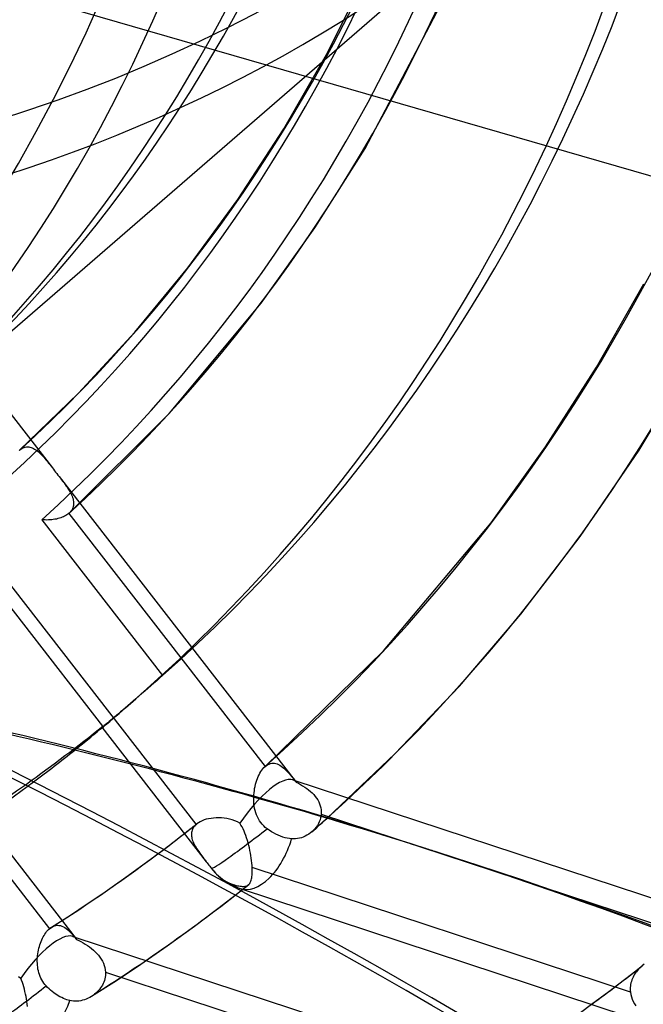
# Model space of a CAD drawing. Header units: millimetres. Extents: x -216 to 210, y -272 to 267.
# Tile 56 of 87: x 47 to 61, y -49 to -27. Entities that reach past the tile are written whole.
import ezdxf

# ---------------------------------------------------------------- set-up
doc = ezdxf.new("R2010")
doc.units = ezdxf.units.MM
doc.layers.add('MAIN-1', color=7, linetype='Continuous')

msp = doc.modelspace()

# ---------------------------------------------------------------- linework, layer by layer
at = {"layer": 'MAIN-1'}
for p, q in [((-8.004, -10.478), (66.404, -31.958)), ((58.413, -24.004), (45.713, -35.002)), ((53.984, -27.753), (54.867, -26.002)), ((54.851, -29.858), (56.533, -26.664)), ((53.027, -29.419), (53.984, -27.753)), ((51.998, -31.002), (53.027, -29.419)), ((53.728, -31.641), (54.851, -29.858)), ((50.878, -32.531), (51.998, -31.002)), ((52.522, -33.328), (53.728, -31.641)), ((49.688, -33.976), (50.878, -32.531)), ((60.036, -34.762), (61.098, -32.89)), ((50.465, -35.792), (52.522, -33.328)), ((48.431, -35.339), (49.688, -33.976)), ((60.991, -36.616), (62.205, -34.595)), ((46.046, -34.701), (47.842, -37.016)), ((58.893, -36.548), (60.036, -34.762)), ((47.102, -36.625), (48.431, -35.339)), ((48.217, -38.03), (50.465, -35.792)), ((47.109, -36.619), (47.11, -36.618)), ((47.11, -36.618), (47.134, -36.598)), ((47.134, -36.598), (47.159, -36.582)), ((47.159, -36.582), (47.184, -36.569)), ((47.184, -36.569), (47.21, -36.558)), ((47.21, -36.558), (47.236, -36.551)), ((47.236, -36.551), (47.262, -36.547)), ((47.262, -36.547), (47.288, -36.546)), ((47.288, -36.546), (47.314, -36.547)), ((47.314, -36.547), (47.34, -36.551)), ((47.34, -36.551), (47.366, -36.558)), ((47.366, -36.558), (47.392, -36.568)), ((47.392, -36.568), (47.418, -36.58)), ((47.418, -36.58), (47.444, -36.594)), ((47.444, -36.594), (47.47, -36.61)), ((47.47, -36.61), (47.495, -36.629)), ((57.675, -38.244), (58.893, -36.548)), ((59.67, -38.557), (60.991, -36.616)), ((47.495, -36.629), (47.521, -36.649)), ((47.521, -36.649), (47.547, -36.671)), ((47.547, -36.671), (47.572, -36.696)), ((47.572, -36.696), (47.598, -36.721)), ((47.598, -36.721), (47.624, -36.749)), ((47.624, -36.749), (47.65, -36.778)), ((47.65, -36.778), (47.676, -36.808)), ((47.676, -36.808), (47.703, -36.84)), ((47.703, -36.84), (47.73, -36.873)), ((47.73, -36.873), (47.757, -36.907)), ((47.757, -36.907), (47.785, -36.942)), ((47.785, -36.942), (47.813, -36.978)), ((47.813, -36.978), (47.842, -37.015)), ((47.842, -37.015), (47.866, -37.047)), ((47.866, -37.047), (47.891, -37.079)), ((47.891, -37.079), (47.916, -37.111)), ((47.916, -37.111), (47.941, -37.143)), ((47.941, -37.143), (47.967, -37.176)), ((47.967, -37.176), (47.992, -37.209)), ((47.992, -37.208), (53.306, -44.057)), ((47.992, -37.209), (48.021, -37.246)), ((48.021, -37.246), (48.049, -37.283)), ((48.049, -37.283), (48.077, -37.319)), ((48.077, -37.319), (48.104, -37.355)), ((48.104, -37.355), (48.13, -37.39)), ((48.13, -37.39), (48.154, -37.425)), ((48.154, -37.425), (48.178, -37.459)), ((48.178, -37.459), (48.2, -37.492)), ((48.2, -37.492), (48.22, -37.525)), ((48.22, -37.525), (48.239, -37.558)), ((48.239, -37.558), (48.256, -37.59)), ((48.256, -37.59), (48.272, -37.621)), ((48.272, -37.621), (48.285, -37.652)), ((48.285, -37.652), (48.296, -37.683)), ((48.296, -37.683), (48.305, -37.713)), ((48.305, -37.713), (48.312, -37.743)), ((48.29, -37.936), (48.276, -37.961)), ((48.301, -37.911), (48.29, -37.936)), ((48.309, -37.884), (48.301, -37.911)), ((48.315, -37.857), (48.309, -37.884)), ((48.312, -37.743), (48.317, -37.772)), ((48.318, -37.829), (48.315, -37.857)), ((48.317, -37.772), (48.319, -37.801)), ((48.319, -37.801), (48.318, -37.829)), ((47.934, -38.162), (47.9, -38.169)), ((47.967, -38.154), (47.934, -38.162)), ((48, -38.145), (47.967, -38.154)), ((48.031, -38.135), (48, -38.145)), ((48.061, -38.124), (48.031, -38.135)), ((48.09, -38.112), (48.061, -38.124)), ((48.117, -38.098), (48.09, -38.112)), ((48.143, -38.084), (48.117, -38.098)), ((48.167, -38.069), (48.143, -38.084)), ((48.19, -38.053), (48.167, -38.069)), ((48.211, -38.036), (48.19, -38.053)), ((48.212, -38.035), (48.211, -38.036)), ((48.211, -38.036), (52.611, -43.706)), ((48.213, -38.034), (48.212, -38.035)), ((48.214, -38.033), (48.213, -38.034)), ((48.215, -38.032), (48.214, -38.033)), ((48.216, -38.031), (48.215, -38.032)), ((48.218, -38.03), (48.216, -38.031)), ((48.24, -38.008), (48.218, -38.03)), ((48.259, -37.985), (48.24, -38.008)), ((48.276, -37.961), (48.259, -37.985)), ((47.641, -38.182), (47.603, -38.179)), ((47.603, -38.179), (50.313, -41.671)), ((47.679, -38.184), (47.641, -38.182)), ((47.717, -38.185), (47.679, -38.184)), ((47.755, -38.184), (47.717, -38.185)), ((47.792, -38.182), (47.755, -38.184)), ((47.828, -38.179), (47.792, -38.182)), ((47.864, -38.174), (47.828, -38.179)), ((47.9, -38.169), (47.864, -38.174)), ((55.261, -41.118), (57.675, -38.244)), ((58.342, -40.293), (59.67, -38.557)), ((48.971, -42.804), (46.269, -39.321)), ((51.065, -45.003), (46.677, -39.347)), ((56.967, -41.904), (58.342, -40.293)), ((43.143, -40.825), (48.374, -47.566)), ((52.608, -43.709), (55.261, -41.118)), ((43.388, -41.687), (47.777, -47.342)), ((50.313, -41.671), (50.247, -41.728)), ((50.05, -41.9), (49.984, -41.958)), ((50.115, -41.843), (50.05, -41.9)), ((50.181, -41.786), (50.115, -41.843)), ((50.247, -41.728), (50.181, -41.786)), ((55.52, -43.427), (56.967, -41.904)), ((49.782, -42.133), (49.715, -42.192)), ((49.85, -42.075), (49.782, -42.133)), ((49.917, -42.016), (49.85, -42.075)), ((49.984, -41.958), (49.917, -42.016)), ((49.535, -42.347), (49.478, -42.396)), ((49.479, -42.396), (49.712, -42.194)), ((49.593, -42.297), (49.535, -42.347)), ((49.653, -42.245), (49.593, -42.297)), ((49.715, -42.192), (49.653, -42.245)), ((49.278, -42.566), (49.234, -42.603)), ((49.324, -42.527), (49.278, -42.566)), ((49.372, -42.486), (49.324, -42.527)), ((49.424, -42.442), (49.372, -42.486)), ((49.478, -42.396), (49.424, -42.442)), ((49.005, -42.79), (48.987, -42.804)), ((49.027, -42.772), (49.005, -42.79)), ((49.053, -42.752), (49.027, -42.772)), ((49.083, -42.728), (49.053, -42.752)), ((49.116, -42.7), (49.083, -42.728)), ((49.153, -42.67), (49.116, -42.7)), ((49.192, -42.638), (49.153, -42.67)), ((49.234, -42.603), (49.192, -42.638)), ((48.952, -42.826), (49.595, -43.654)), ((48.953, -42.825), (48.954, -42.823)), ((48.955, -42.825), (48.953, -42.826)), ((48.953, -42.826), (48.953, -42.825)), ((48.954, -42.823), (48.957, -42.819)), ((48.962, -42.821), (48.955, -42.825)), ((48.957, -42.819), (48.96, -42.815)), ((48.96, -42.815), (48.965, -42.81)), ((48.972, -42.814), (48.962, -42.821)), ((48.965, -42.81), (48.971, -42.804)), ((48.987, -42.804), (48.972, -42.814)), ((53.998, -44.868), (55.52, -43.427)), ((49.595, -43.654), (51.292, -45.841)), ((52.639, -43.684), (52.668, -43.666)), ((52.668, -43.666), (52.698, -43.652)), ((52.698, -43.652), (52.728, -43.642)), ((52.728, -43.642), (52.758, -43.636)), ((52.758, -43.636), (52.789, -43.634)), ((52.789, -43.634), (52.819, -43.636)), ((52.819, -43.636), (52.85, -43.642)), ((52.85, -43.642), (52.88, -43.651)), ((52.88, -43.651), (52.91, -43.663)), ((52.91, -43.663), (52.94, -43.679)), ((52.94, -43.679), (52.97, -43.698)), ((52.456, -43.932), (52.474, -43.893)), ((52.474, -43.893), (52.494, -43.856)), ((52.494, -43.856), (52.514, -43.821)), ((52.514, -43.821), (52.536, -43.789)), ((52.536, -43.789), (52.559, -43.76)), ((52.559, -43.76), (52.583, -43.733)), ((52.583, -43.733), (52.608, -43.709)), ((52.608, -43.709), (52.609, -43.708)), ((52.608, -43.709), (52.608, -43.709)), ((52.609, -43.708), (52.61, -43.707)), ((52.609, -43.708), (52.609, -43.708)), ((52.61, -43.707), (52.611, -43.706)), ((52.61, -43.707), (52.61, -43.707)), ((52.611, -43.706), (52.639, -43.684)), ((52.97, -43.698), (53, -43.72)), ((53, -43.72), (53.03, -43.744)), ((53.03, -43.744), (53.06, -43.771)), ((53.06, -43.771), (53.09, -43.801)), ((53.09, -43.801), (53.12, -43.832)), ((53.12, -43.832), (53.15, -43.866)), ((53.15, -43.866), (53.181, -43.901)), ((53.181, -43.901), (53.212, -43.939)), ((52.386, -44.152), (52.397, -44.106)), ((52.397, -44.106), (52.409, -44.06)), ((52.409, -44.06), (52.423, -44.016)), ((52.423, -44.016), (52.439, -43.973)), ((52.439, -43.973), (52.456, -43.932)), ((53.212, -43.939), (53.244, -43.978)), ((53.232, -44.005), (82.53, -53.648)), ((53.244, -43.978), (53.276, -44.018)), ((53.276, -44.018), (53.309, -44.06)), ((53.309, -44.06), (53.357, -44.084)), ((53.357, -44.084), (53.405, -44.11)), ((53.405, -44.11), (53.451, -44.138)), ((52.358, -44.345), (52.363, -44.296)), ((52.363, -44.296), (52.369, -44.248)), ((52.369, -44.248), (52.376, -44.2)), ((52.376, -44.2), (52.386, -44.152)), ((53.451, -44.138), (53.497, -44.167)), ((53.497, -44.167), (53.542, -44.197)), ((53.542, -44.197), (53.585, -44.23)), ((53.585, -44.23), (53.626, -44.264)), ((53.626, -44.264), (53.664, -44.3)), ((53.664, -44.3), (53.7, -44.337)), ((53.7, -44.337), (53.733, -44.376)), ((52.356, -44.394), (52.358, -44.345)), ((52.356, -44.445), (52.356, -44.394)), ((52.358, -44.496), (52.356, -44.445)), ((52.361, -44.546), (52.358, -44.496)), ((52.368, -44.596), (52.361, -44.546)), ((53.733, -44.376), (53.763, -44.416)), ((53.763, -44.416), (53.789, -44.457)), ((53.789, -44.457), (53.812, -44.5)), ((53.812, -44.5), (53.832, -44.544)), ((53.832, -44.544), (53.847, -44.588)), ((52.376, -44.645), (52.368, -44.596)), ((52.387, -44.694), (52.376, -44.645)), ((52.401, -44.742), (52.387, -44.694)), ((52.418, -44.789), (52.401, -44.742)), ((53.847, -44.588), (53.858, -44.634)), ((53.858, -44.634), (53.866, -44.68)), ((53.868, -44.772), (53.863, -44.816)), ((53.866, -44.68), (53.869, -44.726)), ((53.869, -44.726), (53.868, -44.772)), ((53.868, -44.772), (62.368, -47.57)), ((51.032, -45.028), (51.078, -44.992)), ((51.065, -45.003), (51.044, -45.023)), ((51.067, -45.001), (51.065, -45.003)), ((51.069, -44.999), (51.067, -45.001)), ((51.071, -44.997), (51.069, -44.999)), ((51.074, -44.995), (51.071, -44.997)), ((51.076, -44.994), (51.074, -44.995)), ((51.078, -44.992), (51.076, -44.994)), ((51.114, -44.966), (51.078, -44.992)), ((51.153, -44.944), (51.114, -44.966)), ((51.196, -44.923), (51.153, -44.944)), ((51.243, -44.906), (51.196, -44.923)), ((51.292, -44.89), (51.243, -44.906)), ((51.345, -44.878), (51.292, -44.89)), ((51.399, -44.869), (51.345, -44.878)), ((51.456, -44.862), (51.399, -44.869)), ((51.513, -44.859), (51.456, -44.862)), ((51.572, -44.859), (51.513, -44.859)), ((51.632, -44.861), (51.572, -44.859)), ((51.692, -44.867), (51.632, -44.861)), ((51.753, -44.876), (51.692, -44.867)), ((51.813, -44.889), (51.753, -44.876)), ((51.872, -44.905), (51.813, -44.889)), ((51.931, -44.925), (51.872, -44.905)), ((51.988, -44.949), (51.931, -44.925)), ((52.043, -44.977), (51.988, -44.949)), ((52.069, -45.019), (52.043, -44.977)), ((52.437, -44.835), (52.418, -44.789)), ((52.46, -44.88), (52.437, -44.835)), ((52.485, -44.923), (52.46, -44.88)), ((52.513, -44.963), (52.485, -44.923)), ((52.544, -45.001), (52.513, -44.963)), ((52.578, -45.037), (52.544, -45.001)), ((53.805, -44.987), (53.782, -45.027)), ((53.825, -44.946), (53.805, -44.987)), ((53.841, -44.904), (53.825, -44.946)), ((53.83, -45.018), (53.886, -44.968)), ((53.854, -44.86), (53.841, -44.904)), ((53.863, -44.816), (53.854, -44.86)), ((53.886, -44.968), (53.942, -44.918)), ((53.942, -44.918), (53.998, -44.868)), ((50.725, -45.269), (50.802, -45.209)), ((50.802, -45.209), (50.848, -45.173)), ((50.848, -45.173), (50.894, -45.137)), ((50.894, -45.137), (50.94, -45.101)), ((50.94, -45.101), (50.986, -45.065)), ((50.961, -45.186), (50.959, -45.212)), ((50.959, -45.212), (50.959, -45.239)), ((50.966, -45.161), (50.961, -45.186)), ((50.973, -45.136), (50.966, -45.161)), ((50.982, -45.111), (50.973, -45.136)), ((50.994, -45.088), (50.982, -45.111)), ((50.986, -45.065), (51.032, -45.028)), ((51.008, -45.065), (50.994, -45.088)), ((51.025, -45.043), (51.008, -45.065)), ((51.044, -45.023), (51.025, -45.043)), ((52.093, -45.062), (52.069, -45.019)), ((52.116, -45.107), (52.093, -45.062)), ((52.138, -45.155), (52.116, -45.107)), ((52.158, -45.204), (52.138, -45.155)), ((52.177, -45.256), (52.158, -45.204)), ((52.614, -45.071), (52.578, -45.037)), ((52.653, -45.102), (52.614, -45.071)), ((52.702, -45.137), (52.653, -45.102)), ((52.751, -45.168), (52.702, -45.137)), ((52.799, -45.196), (52.751, -45.168)), ((52.849, -45.222), (52.799, -45.196)), ((52.9, -45.246), (52.849, -45.222)), ((53.587, -45.223), (53.548, -45.247)), ((53.624, -45.197), (53.587, -45.223)), ((53.659, -45.169), (53.624, -45.197)), ((53.66, -45.168), (53.659, -45.168)), ((53.659, -45.168), (53.659, -45.169)), ((53.661, -45.167), (53.66, -45.167)), ((53.66, -45.167), (53.66, -45.168)), ((53.66, -45.168), (53.66, -45.168)), ((53.661, -45.167), (53.718, -45.117)), ((53.695, -45.135), (53.661, -45.167)), ((53.661, -45.167), (53.661, -45.167)), ((53.727, -45.101), (53.695, -45.135)), ((53.718, -45.117), (53.774, -45.067)), ((53.756, -45.065), (53.727, -45.101)), ((53.782, -45.027), (53.756, -45.065)), ((53.774, -45.067), (53.83, -45.018)), ((50.417, -45.505), (50.494, -45.446)), ((50.494, -45.446), (50.571, -45.387)), ((50.571, -45.387), (50.648, -45.328)), ((50.648, -45.328), (50.725, -45.269)), ((50.959, -45.239), (50.961, -45.266)), ((50.961, -45.266), (50.965, -45.293)), ((50.965, -45.293), (50.971, -45.321)), ((50.971, -45.321), (50.979, -45.35)), ((50.979, -45.35), (50.989, -45.378)), ((50.989, -45.378), (51.001, -45.407)), ((51.001, -45.407), (51.015, -45.436)), ((51.015, -45.436), (51.029, -45.465)), ((52.195, -45.309), (52.177, -45.256)), ((52.212, -45.363), (52.195, -45.309)), ((52.228, -45.419), (52.212, -45.363)), ((52.243, -45.476), (52.228, -45.419)), ((52.953, -45.268), (52.9, -45.246)), ((53.006, -45.287), (52.953, -45.268)), ((53.057, -45.302), (53.006, -45.287)), ((53.105, -45.313), (53.057, -45.302)), ((53.154, -45.322), (53.105, -45.313)), ((53.204, -45.328), (53.154, -45.322)), ((53.248, -45.33), (53.204, -45.328)), ((53.292, -45.328), (53.248, -45.33)), ((53.337, -45.323), (53.292, -45.328)), ((53.381, -45.314), (53.337, -45.323)), ((53.424, -45.302), (53.381, -45.314)), ((53.466, -45.287), (53.424, -45.302)), ((53.508, -45.268), (53.466, -45.287)), ((53.548, -45.247), (53.508, -45.268)), ((55.86, -45.434), (56.422, -45.614)), ((49.952, -45.852), (50.339, -45.564)), ((50.339, -45.564), (50.417, -45.505)), ((51.029, -45.465), (51.046, -45.495)), ((51.046, -45.495), (51.063, -45.525)), ((51.063, -45.525), (51.082, -45.554)), ((51.082, -45.554), (51.102, -45.585)), ((51.102, -45.585), (51.123, -45.615)), ((51.123, -45.615), (51.144, -45.646)), ((51.144, -45.646), (51.167, -45.677)), ((52.257, -45.532), (52.243, -45.476)), ((52.269, -45.59), (52.257, -45.532)), ((52.281, -45.647), (52.269, -45.59)), ((52.291, -45.704), (52.281, -45.647)), ((49.491, -46.185), (49.952, -45.852)), ((51.167, -45.677), (51.191, -45.709)), ((51.191, -45.709), (51.215, -45.741)), ((51.215, -45.741), (51.24, -45.774)), ((51.24, -45.774), (51.266, -45.807)), ((51.266, -45.807), (51.292, -45.841)), ((51.292, -45.841), (51.311, -45.866)), ((51.311, -45.866), (51.33, -45.89)), ((52.299, -45.761), (52.291, -45.704)), ((52.307, -45.816), (52.299, -45.761)), ((52.313, -45.87), (52.307, -45.816)), ((52.317, -45.922), (52.313, -45.87)), ((51.33, -45.89), (51.35, -45.915)), ((51.35, -45.915), (51.369, -45.94)), ((51.369, -45.94), (51.388, -45.965)), ((51.388, -45.965), (51.408, -45.99)), ((51.408, -45.99), (51.412, -45.996)), ((51.412, -45.996), (51.417, -46.002)), ((51.417, -46.002), (51.422, -46.007)), ((51.422, -46.007), (51.426, -46.013)), ((51.426, -46.013), (51.431, -46.019)), ((51.431, -46.019), (51.436, -46.025)), ((51.436, -46.025), (51.478, -46.073)), ((51.478, -46.073), (51.521, -46.118)), ((52.32, -45.973), (52.317, -45.922)), ((52.322, -46.011), (52.32, -45.973)), ((60.796, -48.763), (52.32, -45.973)), ((52.32, -46.114), (52.322, -46.081)), ((52.322, -46.047), (52.322, -46.011)), ((52.322, -46.081), (52.322, -46.047)), ((49.023, -46.513), (49.491, -46.185)), ((51.521, -46.118), (51.565, -46.159)), ((51.565, -46.159), (51.608, -46.195)), ((51.608, -46.195), (51.654, -46.229)), ((51.654, -46.229), (51.701, -46.261)), ((51.701, -46.261), (51.75, -46.29)), ((51.75, -46.29), (51.799, -46.315)), ((51.799, -46.315), (51.847, -46.335)), ((52.254, -46.341), (52.265, -46.326)), ((52.265, -46.326), (52.275, -46.31)), ((52.275, -46.31), (52.284, -46.292)), ((52.284, -46.292), (52.292, -46.273)), ((52.292, -46.273), (52.299, -46.251)), ((52.299, -46.251), (52.305, -46.227)), ((52.305, -46.227), (52.311, -46.202)), ((52.311, -46.202), (52.315, -46.174)), ((52.315, -46.174), (52.318, -46.145)), ((52.318, -46.145), (52.32, -46.114)), ((48.621, -46.787), (49.023, -46.513)), ((51.553, -46.89), (52.067, -46.492)), ((51.847, -46.335), (51.893, -46.351)), ((51.893, -46.351), (51.927, -46.361)), ((51.927, -46.361), (51.96, -46.37)), ((51.96, -46.37), (51.991, -46.378)), ((51.991, -46.378), (52.021, -46.384)), ((52.021, -46.384), (52.048, -46.389)), ((52.048, -46.389), (52.075, -46.392)), ((52.048, -46.442), (77.917, -54.957)), ((52.067, -46.492), (52.073, -46.487)), ((52.073, -46.487), (52.08, -46.482)), ((52.075, -46.392), (52.099, -46.394)), ((52.08, -46.482), (52.087, -46.476)), ((52.087, -46.476), (52.093, -46.471)), ((52.093, -46.471), (52.1, -46.466)), ((52.099, -46.394), (52.122, -46.394)), ((52.1, -46.466), (52.106, -46.461)), ((52.106, -46.461), (52.128, -46.444)), ((52.122, -46.394), (52.144, -46.393)), ((52.128, -46.444), (52.149, -46.427)), ((52.144, -46.393), (52.164, -46.39)), ((52.149, -46.427), (52.17, -46.41)), ((52.164, -46.39), (52.183, -46.386)), ((52.17, -46.41), (52.192, -46.393)), ((52.183, -46.386), (52.2, -46.38)), ((52.192, -46.393), (52.213, -46.376)), ((52.2, -46.38), (52.216, -46.372)), ((52.213, -46.376), (52.234, -46.36)), ((52.216, -46.372), (52.231, -46.362)), ((52.231, -46.362), (52.233, -46.361)), ((52.233, -46.361), (52.234, -46.359)), ((52.234, -46.359), (52.236, -46.358)), ((52.236, -46.358), (52.238, -46.356)), ((52.238, -46.356), (52.24, -46.355)), ((52.24, -46.355), (52.241, -46.353)), ((52.241, -46.353), (52.254, -46.341)), ((48.223, -47.05), (48.621, -46.787)), ((51.029, -47.282), (51.553, -46.89)), ((47.821, -47.309), (48.223, -47.05)), ((47.693, -47.434), (47.713, -47.408)), ((47.713, -47.408), (47.734, -47.384)), ((47.734, -47.384), (47.755, -47.362)), ((47.755, -47.362), (47.777, -47.342)), ((47.777, -47.342), (47.784, -47.336)), ((47.784, -47.336), (47.791, -47.33)), ((47.791, -47.33), (47.799, -47.324)), ((47.799, -47.324), (47.806, -47.318)), ((47.806, -47.318), (47.814, -47.313)), ((47.814, -47.313), (47.821, -47.308)), ((47.821, -47.308), (47.854, -47.29)), ((47.854, -47.29), (47.888, -47.277)), ((47.888, -47.277), (47.921, -47.269)), ((47.921, -47.269), (47.955, -47.265)), ((47.955, -47.265), (47.989, -47.267)), ((47.989, -47.267), (48.022, -47.273)), ((48.022, -47.273), (48.056, -47.284)), ((48.056, -47.284), (48.089, -47.299)), ((48.089, -47.299), (48.122, -47.318)), ((48.122, -47.318), (48.155, -47.34)), ((48.155, -47.34), (48.187, -47.366)), ((48.187, -47.366), (48.22, -47.396)), ((48.22, -47.396), (48.252, -47.428)), ((48.252, -47.428), (48.284, -47.462)), ((50.417, -47.722), (51.029, -47.282)), ((47.576, -47.664), (47.59, -47.627)), ((47.59, -47.627), (47.605, -47.591)), ((47.605, -47.591), (47.621, -47.556)), ((47.621, -47.556), (47.638, -47.523)), ((47.638, -47.523), (47.656, -47.492)), ((47.656, -47.492), (47.674, -47.462)), ((47.674, -47.462), (47.693, -47.434)), ((48.284, -47.462), (48.317, -47.499)), ((48.299, -47.513), (61.053, -51.711)), ((48.317, -47.499), (48.35, -47.538)), ((48.35, -47.538), (48.384, -47.58)), ((48.384, -47.58), (48.433, -47.604)), ((48.433, -47.604), (48.482, -47.63)), ((48.482, -47.63), (48.531, -47.657)), ((47.517, -47.904), (47.524, -47.862)), ((47.524, -47.862), (47.532, -47.821)), ((47.532, -47.821), (47.541, -47.78)), ((47.541, -47.78), (47.552, -47.741)), ((47.552, -47.741), (47.564, -47.702)), ((47.564, -47.702), (47.576, -47.664)), ((48.531, -47.657), (48.579, -47.686)), ((48.579, -47.686), (48.626, -47.716)), ((48.626, -47.716), (48.673, -47.749)), ((48.673, -47.749), (48.717, -47.783)), ((48.717, -47.783), (48.761, -47.819)), ((48.761, -47.819), (48.802, -47.857)), ((48.802, -47.857), (48.84, -47.896)), ((49.823, -48.135), (50.417, -47.722)), ((47.505, -48.031), (47.508, -47.988)), ((47.505, -48.074), (47.505, -48.031)), ((47.506, -48.117), (47.505, -48.074)), ((47.508, -47.988), (47.512, -47.946)), ((47.512, -47.946), (47.517, -47.904)), ((48.84, -47.896), (48.876, -47.938)), ((48.876, -47.938), (48.909, -47.98)), ((48.909, -47.98), (48.939, -48.024)), ((48.939, -48.024), (48.964, -48.07)), ((48.964, -48.07), (48.987, -48.117)), ((47.508, -48.16), (47.506, -48.117)), ((47.513, -48.203), (47.508, -48.16)), ((47.519, -48.246), (47.513, -48.203)), ((47.528, -48.288), (47.519, -48.246)), ((47.538, -48.33), (47.528, -48.288)), ((48.987, -48.117), (49.004, -48.165)), ((49.004, -48.165), (49.018, -48.214)), ((49.018, -48.214), (49.027, -48.263)), ((49.027, -48.263), (49.032, -48.312)), ((49.032, -48.312), (49.032, -48.351)), ((49.032, -48.312), (57.508, -51.102)), ((49.276, -48.5), (49.823, -48.135)), ((60.695, -48.457), (60.885, -48.31)), ((60.885, -48.31), (61.074, -48.162)), ((60.932, -48.305), (60.911, -48.333)), ((60.954, -48.277), (60.932, -48.305)), ((60.977, -48.251), (60.954, -48.277)), ((61.002, -48.225), (60.977, -48.251)), ((61.027, -48.201), (61.002, -48.225)), ((61.054, -48.178), (61.027, -48.201)), ((61.056, -48.176), (61.054, -48.178)), ((61.058, -48.174), (61.056, -48.176)), ((61.06, -48.172), (61.058, -48.174)), ((61.063, -48.171), (61.06, -48.172)), ((61.065, -48.169), (61.063, -48.171)), ((61.067, -48.167), (61.065, -48.169)), ((61.105, -48.138), (61.067, -48.167)), ((47.132, -48.454), (47.086, -48.42)), ((47.152, -48.498), (47.132, -48.454)), ((47.17, -48.545), (47.152, -48.498)), ((47.551, -48.37), (47.538, -48.33)), ((47.566, -48.411), (47.551, -48.37)), ((47.583, -48.45), (47.566, -48.411)), ((47.603, -48.488), (47.583, -48.45)), ((47.625, -48.525), (47.603, -48.488)), ((47.649, -48.56), (47.625, -48.525)), ((48.721, -48.857), (49.276, -48.5)), ((48.995, -48.536), (48.98, -48.571)), ((49.008, -48.5), (48.995, -48.536)), ((49.018, -48.463), (49.008, -48.5)), ((49.025, -48.426), (49.018, -48.463)), ((49.03, -48.389), (49.025, -48.426)), ((49.032, -48.351), (49.03, -48.389)), ((60.505, -48.603), (60.695, -48.457)), ((60.818, -48.522), (60.809, -48.556)), ((60.829, -48.489), (60.818, -48.522)), ((60.842, -48.457), (60.829, -48.489)), ((60.857, -48.425), (60.842, -48.457)), ((60.874, -48.394), (60.857, -48.425)), ((60.892, -48.363), (60.874, -48.394)), ((60.911, -48.333), (60.892, -48.363)), ((47.186, -48.594), (47.17, -48.545)), ((47.202, -48.644), (47.186, -48.594)), ((47.216, -48.696), (47.202, -48.644)), ((47.229, -48.75), (47.216, -48.696)), ((47.241, -48.805), (47.229, -48.75)), ((47.675, -48.593), (47.649, -48.56)), ((47.703, -48.625), (47.675, -48.593)), ((47.735, -48.657), (47.703, -48.625)), ((47.768, -48.689), (47.735, -48.657)), ((47.802, -48.719), (47.768, -48.689)), ((47.837, -48.748), (47.802, -48.719)), ((47.872, -48.775), (47.837, -48.748)), ((48.873, -48.73), (48.846, -48.758)), ((48.898, -48.701), (48.873, -48.73)), ((48.922, -48.67), (48.898, -48.701)), ((48.943, -48.638), (48.922, -48.67)), ((48.963, -48.605), (48.943, -48.638)), ((48.98, -48.571), (48.963, -48.605)), ((60.122, -48.892), (60.314, -48.748)), ((60.314, -48.748), (60.505, -48.603)), ((60.793, -48.659), (60.792, -48.694)), ((60.792, -48.694), (60.793, -48.728)), ((60.797, -48.624), (60.793, -48.659)), ((60.793, -48.728), (60.796, -48.763)), ((60.802, -48.59), (60.797, -48.624)), ((60.809, -48.556), (60.802, -48.59)), ((47.252, -48.86), (47.241, -48.805)), ((47.261, -48.916), (47.252, -48.86)), ((47.269, -48.973), (47.261, -48.916)), ((47.277, -49.029), (47.269, -48.973)), ((47.906, -48.8), (47.872, -48.775)), ((47.941, -48.823), (47.906, -48.8)), ((47.976, -48.845), (47.941, -48.823)), ((48.013, -48.866), (47.976, -48.845)), ((48.051, -48.886), (48.013, -48.866)), ((48.089, -48.903), (48.051, -48.886)), ((48.127, -48.919), (48.089, -48.903)), ((48.163, -48.933), (48.127, -48.919)), ((48.199, -48.944), (48.163, -48.933)), ((48.234, -48.953), (48.199, -48.944)), ((48.274, -48.961), (48.234, -48.953)), ((48.315, -48.966), (48.274, -48.961)), ((48.356, -48.968), (48.315, -48.966)), ((48.397, -48.967), (48.356, -48.968)), ((48.439, -48.963), (48.397, -48.967)), ((48.48, -48.956), (48.439, -48.963)), ((48.521, -48.946), (48.48, -48.956)), ((48.562, -48.933), (48.521, -48.946)), ((48.602, -48.919), (48.562, -48.933)), ((48.641, -48.901), (48.602, -48.919)), ((48.68, -48.882), (48.641, -48.901)), ((48.717, -48.86), (48.68, -48.882)), ((48.729, -48.852), (48.717, -48.86)), ((48.741, -48.844), (48.729, -48.852)), ((48.753, -48.836), (48.741, -48.844)), ((48.765, -48.828), (48.753, -48.836)), ((48.776, -48.819), (48.765, -48.828)), ((48.787, -48.81), (48.776, -48.819)), ((48.817, -48.785), (48.787, -48.81)), ((48.846, -48.758), (48.817, -48.785)), ((59.928, -49.035), (60.122, -48.892)), ((60.796, -48.763), (60.805, -48.817)), ((60.805, -48.817), (60.819, -48.87)), ((60.819, -48.87), (60.838, -48.923)), ((60.838, -48.923), (60.861, -48.974)), ((60.861, -48.974), (60.889, -49.024)), ((47.283, -49.086), (47.277, -49.029)), ((59.681, -49.216), (59.928, -49.035)), ((60.889, -49.024), (60.921, -49.072))]:
    msp.add_line(p, q, dxfattribs=at)
msp.add_arc((52.468, -45.166), 1.343, 219.7832, 251.7839, dxfattribs=at)
for centre, major_axis, ratio, start_param, end_param in [((-0.5, -0.433), (123.73, -142.871), 0.75, 0.713724, 3.451437), ((0, 0), (-123.075, 142.115), 0.75, -2.427868, 0.713724), ((-5, -4.33), (-117.838, 136.067), 0.75, -2.427868, -0.857072), ((-4.5, -3.897), (-117.183, 135.311), 0.75, -2.427868, -0.857072), ((-43, -37.239), (-117.838, 136.067), 0.75, -3.141592, -0.857072), ((-43, -37.239), (117.183, -135.311), 0.75, 0, 2.284521), ((22, 19.053), (36.258, -41.867), 0.75, -0.857072, 2.284521), ((0, 0), (-123.075, 142.115), 0.75, 0.713724, 3.855317), ((-0.5, -0.433), (123.73, -142.871), 0.75, -2.427868, -0.309845), ((4.15, 3.594), (-36.258, 41.867), 0.75, 2.284521, 4.694172), ((7.293, 6.316), (-42.186, 48.712), 0.75, 0.803149, 3.087015), ((21.5, 18.62), (36.913, -42.623), 0.75, -0.857072, 0.713724), ((7.798, 6.753), (36.913, -42.623), 0.75, 0.020607, 0.713724), ((8.129, 7.04), (38.319, -44.247), 0.75, 0.020199, 0.713724), ((7.293, 6.316), (-36.913, 42.623), 0.75, 3.141578, 3.855317), ((7.798, 6.753), (-38.51, 44.467), 0.75, -3.124824, -2.427868), ((8.129, 7.04), (-39.491, 45.6), 0.75, -3.124128, -2.427868), ((7.798, 6.753), (39.3, -45.379), 0.75, 0.014987, 0.713724), ((7.798, 6.753), (42.186, -48.712), 0.75, 0.009045, 0.713724), ((7.293, 6.316), (-42.186, 48.712), 0.75, 3.141578, 3.855317), ((8.129, 7.04), (44.178, -51.012), 0.75, 0.007986, 0.713724), ((4.65, 4.027), (36.913, -42.623), 0.75, -0.857072, 0.713724), ((8.129, 7.04), (-45.35, 52.365), 0.75, -3.12827, -2.427868), ((12.529, 10.85), (50.037, -57.778), 0.75, -1.575148, -0.138996), ((21.329, 18.471), (61.755, -71.309), 0.75, -1.58778, -0.172753), ((16.929, 14.661), (55.896, -64.543), 0.75, -1.582118, -0.132026), ((12.529, 10.85), (-51.209, 59.131), 0.75, 1.566575, 3.002467), ((8.129, 7.04), (-45.35, 52.365), 0.75, 1.5754, 2.993642), ((21.329, 18.471), (-62.927, 72.662), 0.75, 1.555018, 3.014024), ((16.929, 14.661), (-57.068, 65.897), 0.75, 1.559579, 3.009463), ((21.329, 18.471), (70.896, -81.863), 0.75, -1.592863, -0.121281), ((21.329, 18.471), (-72.068, 83.216), 0.75, 1.547922, 3.021119), ((21.329, 18.471), (80.036, -92.418), 0.75, -1.598532, -0.115612), ((21.329, 18.471), (-81.208, 93.771), 0.75, 1.542426, 3.026615), ((-0.716, -222.789), (56.576, 177.355), 0.807621, 0, 0.119872), ((-0.154, -222.968), (56.576, 177.355), 0.807621, 0.001961, 0.119872), ((7.293, 6.316), (-42.186, 48.712), 0.75, 3.111017, 3.141578), ((7.798, 6.753), (42.186, -48.712), 0.75, -0.116057, -0.02729), ((7.293, 6.316), (-42.186, 48.712), 0.75, 3.087015, 3.111017), ((-38.071, -207.114), (-185.988, -7.999), 0.985418, -2.54385, -2.083814), ((-38.064, -207.284), (185.988, 7.999), 0.985418, 0.597941, 1.057779), ((52.468, -45.166), (-0.805, -1.141), 0.327326, -3.044467, -1.506136), ((52.468, -45.166), (-0.805, -1.141), 0.327326, 3.041617, 3.238719), ((52.468, -45.166), (-0.805, -1.141), 0.327326, 3.033524, 3.041617), ((8.129, 7.04), (44.178, -51.012), 0.75, -0.038481, -0.031875), ((8.129, 7.04), (-45.35, 52.365), 0.75, -3.136989, -3.12827), ((8.129, 7.04), (44.178, -51.012), 0.75, -0.049983, -0.038481), ((52.468, -45.166), (-1.061, -0.823), 0.047367, 0.849337, 1.709742), ((52.468, -45.166), (0.42, 1.275), 0.559605, -3.141562, -1.513749), ((-0.716, -222.789), (56.576, 177.355), 0.807621, -0.42766, 0), ((8.129, 7.04), (44.178, -51.012), 0.75, -0.111472, -0.049983), ((-0.154, -222.968), (56.576, 177.355), 0.807621, 0, 0.001961), ((-0.154, -222.968), (56.576, 177.355), 0.807621, -0.42766, 0), ((21.329, 18.471), (-90.348, 104.325), 0.75, 1.538043, 3.030999), ((52.468, -45.166), (-1.061, -0.823), 0.047367, 0.005772, 0.849337), ((8.129, 7.04), (-45.35, 52.365), 0.75, 3.029196, 3.110642), ((52.468, -45.166), (0.42, 1.275), 0.559605, 2.904994, 3.136932), ((52.468, -45.166), (0.42, 1.275), 0.559605, 3.136932, 3.141623), ((47.535, -48.675), (-0.805, -1.141), 0.327326, -3.043979, -1.534143), ((47.535, -48.675), (-0.805, -1.141), 0.327326, 3.040585, 3.239206), ((47.535, -48.675), (-0.805, -1.141), 0.327326, 3.005517, 3.040585), ((12.529, 10.85), (50.037, -57.778), 0.75, -0.058875, -0.03423), ((47.535, -48.675), (-1.061, -0.823), 0.047367, 0.849337, 1.692903), ((47.535, -48.675), (0.42, 1.275), 0.559605, 3.141553, 4.67828)]:
    msp.add_ellipse(centre, major_axis=major_axis, ratio=ratio, start_param=start_param, end_param=end_param, dxfattribs=at)

doc.saveas('drawing.dxf')
